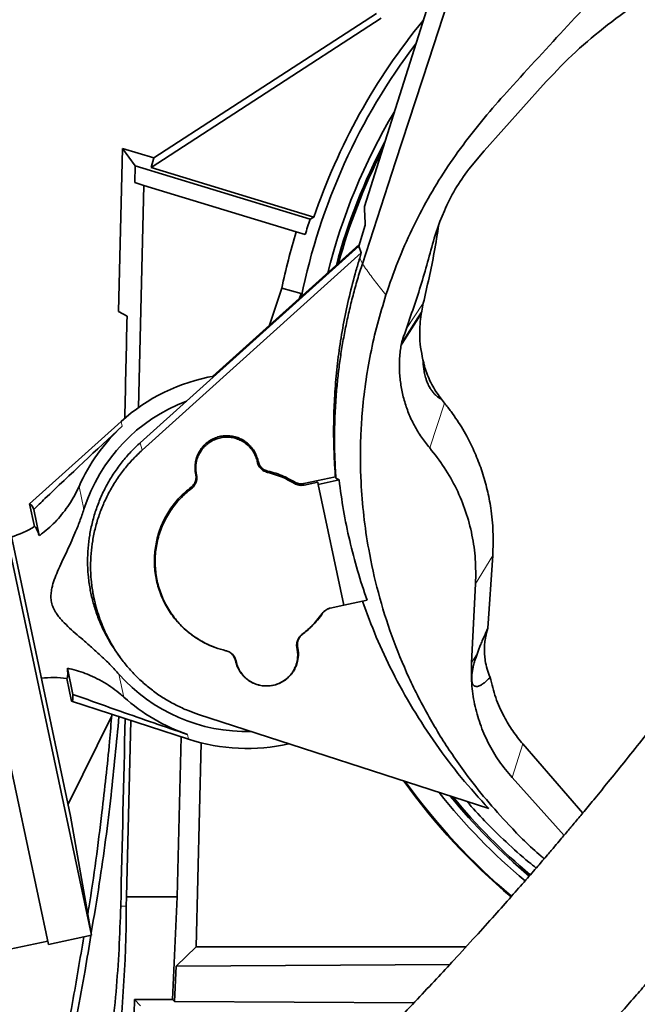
# Model space of a CAD drawing. Header units: millimetres. Extents: x 0 to 14900, y 0 to 10500.
# Tile 9 of 58: x 3478 to 3672, y 5144 to 5454. Entities that reach past the tile are written whole.
import ezdxf

# ---------------------------------------------------------------- set-up
doc = ezdxf.new("R2010")
doc.units = ezdxf.units.MM
doc.header["$LTSCALE"] = 25
doc.styles.add('SLDTEXTSTYLE0', font='TXT', dxfattribs={"width": 0.605})
doc.dimstyles.new('SLDDIMSTYLE0', dxfattribs={"dimtxt": 87.5, "dimasz": 87.5, "dimexe": 0, "dimexo": 0.0625, "dimgap": 21.875, "dimtad": 1, "dimdec": 0, "dimrnd": 1e-09, "dimzin": 12, "dimdsep": 46, "dimtxsty": 'SLDTEXTSTYLE0', "dimsah": 1, "dimcen": 0.09, "dimadec": 0, "dimazin": 3, "dimtfac": 1, "dimtofl": 0, "dimtmove": 0, "dimatfit": 3, "dimfxl": 1, "dimfrac": 2, "dimtolj": 1, "dimtzin": 12, "dimarcsym": 0})

# ---------------------------------------------------------------- blocks, each defined once
blk = doc.blocks.new('_D_2')
at = {"color": 7, "linetype": 'Continuous', "lineweight": 0}
for p, q in [((4505.6, 5277.83), (4505.6, 3425.01)), ((3438.18, 4377.82), (3438.18, 3425.01)), ((4505.6, 3462.51), (3438.18, 3462.51))]:
    blk.add_line(p, q, dxfattribs=at)
at = {"color": 7, "linetype": 'Continuous', "lineweight": 18}
for points in [[(3438.18, 3462.51), (3525.68, 3450.01), (3525.68, 3475.01)], [(4505.6, 3462.51), (4418.1, 3475.01), (4418.1, 3450.01)]]:
    blk.add_solid(points, dxfattribs=at)
at = {"color": 7, "linetype": 'Continuous', "lineweight": 18, "insert": (3838.21, 3575.3), "char_height": 87.5, "attachment_point": 1, "style": 'SLDTEXTSTYLE0'}
blk.add_mtext('1067', dxfattribs=at)
blk = doc.blocks.new('_D_3')
at = {"color": 7, "linetype": 'Continuous', "lineweight": 0}
for p, q in [((6638.31, 5389.4), (6638.31, 3170.36)), ((3438.18, 4377.82), (3438.18, 3170.36)), ((6638.31, 3207.86), (3438.18, 3207.86))]:
    blk.add_line(p, q, dxfattribs=at)
at = {"color": 7, "linetype": 'Continuous', "lineweight": 18}
for points in [[(3438.18, 3207.86), (3525.68, 3195.36), (3525.68, 3220.36)], [(6638.31, 3207.86), (6550.81, 3220.36), (6550.81, 3195.36)]]:
    blk.add_solid(points, dxfattribs=at)
at = {"color": 7, "linetype": 'Continuous', "lineweight": 18, "insert": (4904.57, 3320.65), "char_height": 87.5, "attachment_point": 1, "style": 'SLDTEXTSTYLE0'}
blk.add_mtext('3200', dxfattribs=at)

msp = doc.modelspace()

# ---------------------------------------------------------------- linework, layer by layer
at = {"color": 7, "linetype": 'Continuous', "lineweight": 35}
for p, q in [((3586.4085199, 5394.9119988), (3646.3458127, 5584.5676517)), ((3543.1787755, 5425.0376279), (3590.2653203, 5455.6046108)), ((3591.7127379, 5454.0462061), (3519.4033201, 5407.1053922)), ((3624.0668365, 5412.416327), (3642.5678334, 5433.0831158)), ((3520.2307646, 5410.14056), (3543.1787755, 5425.0376279)), ((3509.1832045, 5361.9072206), (3510.4529087, 5413.1299506)), ((3510.4529087, 5413.1299506), (3514.3807138, 5407.6819154)), ((3510.4529087, 5413.1299506), (3520.2307646, 5410.14056)), ((3619.1968113, 5406.5812846), (3624.0668365, 5412.416327)), ((3520.2307646, 5410.14056), (3519.4033201, 5407.1053922)), ((3514.3807138, 5407.6819154), (3514.2499749, 5402.4076126)), ((3569.3631183, 5390.8721074), (3514.3807138, 5407.6819154)), ((3519.4033201, 5407.1053922), (3570.5331465, 5391.4734356)), ((3517.1636311, 5401.5168185), (3514.2499749, 5402.4076126)), ((3517.1636311, 5401.5168185), (3515.4323777, 5331.6741521)), ((3565.0086206, 5386.8891372), (3517.1636311, 5401.5168185)), ((3610.1423185, 5390.2050083), (3611.5471114, 5393.5359579)), ((3570.5331465, 5391.4734356), (3569.3631183, 5390.8721074)), ((3610.1423185, 5390.2050083), (3608.344358, 5384.8827105)), ((3567.8152179, 5386.0310743), (3565.0086206, 5386.8891372)), ((3586.656274, 5389.0068712), (3584.6245253, 5382.4227941)), ((3584.6245253, 5382.4227941), (3515.9855472, 5320.6199806)), ((3584.7716514, 5382.8995705), (3538.7839797, 5341.4920849)), ((3584.6245253, 5382.4227941), (3585.4517715, 5380.268623)), ((3585.4517715, 5380.268623), (3516.6179025, 5318.290329)), ((3584.9442639, 5378.6239956), (3585.4517715, 5380.268623)), ((3457.0478171, 5371.168584), (3500.7118106, 5165.7581275)), ((3556.5782651, 5357.5141315), (3560.4533258, 5369.1494644)), ((3560.4533258, 5369.1494644), (3566.5358356, 5367.5099439)), ((3443.4544707, 5368.2790535), (3487.1184643, 5162.8685969)), ((3566.0458879, 5366.0388173), (3566.5358356, 5367.5099439)), ((3566.5358356, 5367.5099439), (3566.2790308, 5366.2487401)), ((3604.9235395, 5364.4753858), (3604.4402467, 5361.9447603)), ((3509.1832045, 5361.9072206), (3511.854758, 5360.3647984)), ((3604.2965752, 5361.0216529), (3604.4402467, 5361.9447603)), ((3597.9599539, 5351.3853352), (3597.894852, 5350.9601455)), ((3597.9622448, 5351.3809223), (3597.894852, 5350.9601455)), ((3466.2469086, 5334.2749855), (3494.108695, 5203.2035513)), ((3611.5890386, 5333.0673117), (3610.6554546, 5334.2667011)), ((3509.9428197, 5327.2897702), (3481.2207129, 5301.4038755)), ((3552.7957338, 5314.499579), (3552.7714301, 5314.613919)), ((3553.0105065, 5314.7719443), (3552.9862028, 5314.8862842)), ((3533.4232508, 5310.7280504), (3533.4475545, 5310.6137104)), ((3533.6380234, 5310.5477305), (3533.6623271, 5310.4333905)), ((3577.3228197, 5309.8357859), (3567.438401, 5307.7347879)), ((3577.4699909, 5309.4160894), (3577.3228197, 5309.8357859)), ((3571.7856965, 5308.2071039), (3567.4838837, 5307.2927253)), ((3571.9326847, 5307.5155789), (3571.7856965, 5308.2071039)), ((3578.4483816, 5308.9005331), (3571.9326847, 5307.5155789)), ((3571.9326847, 5307.5155789), (3580.0108015, 5269.5110273)), ((3578.4483816, 5308.9005331), (3577.4699909, 5309.4160894)), ((3481.2207129, 5301.4038755), (3482.746506, 5294.2260191)), ((3482.4950269, 5299.6129366), (3484.2423234, 5291.3930523)), ((3626.7364656, 5285.1375926), (3625.2113509, 5262.2433507)), ((3621.3584791, 5276.270246), (3620.0534431, 5251.3686756)), ((3575.7093859, 5268.5982612), (3580.0104907, 5269.5124892)), ((3580.0108015, 5269.5110273), (3587.259754, 5271.0518397)), ((3508.8877108, 5254.2174686), (3509.6548675, 5253.1535129)), ((3565.2461315, 5255.9250629), (3565.2218278, 5256.0394029)), ((3565.4609042, 5256.1974282), (3565.4366005, 5256.3117682)), ((3621.9366924, 5254.4738199), (3621.936685, 5254.4738076)), ((3545.8736485, 5252.1535344), (3545.8979522, 5252.0391944)), ((3546.0884212, 5251.9732145), (3546.1127249, 5251.8588745)), ((3494.8528182, 5241.4776321), (3493.1055217, 5249.6975163)), ((3494.4171682, 5239.3232069), (3492.891375, 5246.5010634)), ((3553.4488219, 5244.3702833), (3553.498373, 5244.3587534)), ((3557.8888946, 5244.3652864), (3557.9390911, 5244.3769647)), ((3494.4171682, 5239.3232069), (3531.185156, 5227.3585076)), ((3534.2828477, 5235.1930268), (3625.4776961, 5205.5620244)), ((3507.0043442, 5234.7122842), (3493.3067938, 5206.9759705)), ((3512.9933511, 5233.2783169), (3511.6189306, 5177.8310941)), ((3527.6309705, 5177.8310941), (3528.8772673, 5228.1095194)), ((3533.5324797, 5162.1235891), (3535.121471, 5226.2270841)), ((3636.2005969, 5225.8871384), (3655.0158259, 5204.1414382)), ((3632.8276786, 5215.2953474), (3649.1702717, 5197.145059)), ((3500.7118106, 5165.7581275), (3494.108695, 5203.2035513)), ((3511.6189306, 5177.8310941), (3511.6082576, 5174.8723462)), ((3511.6189306, 5177.8310941), (3527.6309705, 5177.8310941)), ((3526.1453031, 5145.5118638), (3527.6309705, 5177.8310941)), ((3487.1184643, 5162.8685969), (3500.7118106, 5165.7581275)), ((3474.9881792, 5161.3124118), (3486.9105405, 5163.846742)), ((3527.2651058, 5156.0096451), (3533.5324797, 5162.1235891)), ((3533.5324797, 5162.1235891), (3618.3956597, 5162.1235891)), ((3526.7509437, 5144.8910247), (3527.2651058, 5156.0096451)), ((3613.2617518, 5156.5315918), (3527.2651058, 5156.0096451)), ((3512.0462236, 5045.0171415), (3514.1741106, 5145.5118638)), ((3516.0900246, 5143.5959499), (3514.1741106, 5145.5118638)), ((3526.1453031, 5145.5118638), (3514.1741106, 5145.5118638)), ((3526.1453031, 5145.5118638), (3526.7509437, 5144.8910247)), ((3526.7509437, 5144.8910247), (3601.9302336, 5144.4536552))]:
    msp.add_line(p, q, dxfattribs=at)
at = {"color": 8, "linetype": 'Continuous', "lineweight": 18}
for p, q in [((3585.7741027, 5376.8784031), (3584.9442639, 5378.6239956)), ((3604.9235395, 5364.4753858), (3599.4879895, 5356.2133044)), ((3606.9364042, 5318.9504283), (3611.5890386, 5333.0673117)), ((3509.9428197, 5327.2897702), (3510.2657275, 5325.7707007)), ((3516.6179025, 5318.290329), (3515.9855472, 5320.6199806)), ((3552.7714301, 5314.613919), (3552.9862028, 5314.8862842)), ((3552.7957338, 5314.499579), (3553.0105065, 5314.7719443)), ((3533.6380234, 5310.5477305), (3533.4232508, 5310.7280504)), ((3533.4475545, 5310.6137104), (3533.6623271, 5310.4333905)), ((3556.0163067, 5311.7077302), (3555.9667127, 5311.266583)), ((3496.7483476, 5306.8747199), (3498.2778842, 5299.6792533)), ((3532.0800846, 5306.1893796), (3531.9479475, 5306.5918425)), ((3564.4122967, 5307.8161846), (3564.5261873, 5308.2310584)), ((3567.438401, 5307.7347879), (3567.4838837, 5307.2927253)), ((3621.3584791, 5276.270246), (3626.7364656, 5285.1375926)), ((3573.2962805, 5266.9710141), (3573.115876, 5266.8704097)), ((3566.8040704, 5260.2834138), (3566.9362075, 5260.3336361)), ((3542.8678483, 5255.2177484), (3542.9174423, 5255.2062105)), ((3565.4366005, 5256.3117682), (3565.2218278, 5256.0394029)), ((3565.2461315, 5255.9250629), (3565.4609042, 5256.1974282)), ((3621.936685, 5254.4738076), (3620.0534431, 5251.3686756)), ((3546.0884212, 5251.9732145), (3545.8736485, 5252.1535344)), ((3546.1127249, 5251.8588745), (3545.8979522, 5252.0391944)), ((3509.2979921, 5247.8368722), (3510.8275287, 5240.6414056)), ((3530.8622482, 5228.877577), (3531.185156, 5227.3585076)), ((3632.8276786, 5215.2953474), (3636.2005969, 5225.8871384)), ((3509.8527054, 5174.9158627), (3511.6082576, 5174.8723462))]:
    msp.add_line(p, q, dxfattribs=at)
at = {"color": 7, "linetype": 'Continuous', "lineweight": 35, "flags": 128}
msp.add_lwpolyline([(3585.7741027, 5376.8784031), (3596.2089532, 5408.9075799), (3606.6438034, 5440.9367596), (3624.4840014, 5495.6962071)], dxfattribs=at)
at = {"color": 8, "linetype": 'Continuous', "lineweight": 18, "flags": 128}
for points in [[(3597.894852, 5350.9601455), (3599.9117366, 5354.1305024), (3604.2965752, 5361.0216529)], [(3604.4402467, 5361.9447603), (3603.0984172, 5359.8230213), (3598.1103128, 5351.9380611)]]:
    msp.add_lwpolyline(points, dxfattribs=at)
at = {"color": 7, "linetype": 'Continuous', "lineweight": 35}
for centre, radius, start, end in [((3758.1787755, 5327.8310941), 198.1444668, 140.681783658, 161.264995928), ((3758.1787755, 5327.8310941), 195.4192622, 142.777901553, 168.565628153), ((3758.1787755, 5327.8310941), 189.0207259, 149.226535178, 165.863927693), ((3758.1787755, 5327.8310941), 187, 152.184942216, 164.929910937), ((3758.1787755, 5327.8310941), 186.5, 153.069862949, 164.691977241), ((3758.1787755, 5327.8310941), 199.0616029, 161.537073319, 163), ((3758.1787755, 5327.8310941), 201.9964385, 163, 168.196842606), ((3549.4420775, 5283.4627393), 59, 99.936214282, 132.026862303), ((3549.4420775, 5283.4627393), 53.6726187, 110.681469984, 162.413964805), ((3549.4420775, 5283.4627393), 57.6606452, 132.799087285, 156.044280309), ((3464.7493569, 5324.2443905), 35, 287.822842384, 300.94758554), ((3549.4420775, 5283.4627393), 53.6726187, 221.587451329, 271.507523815), ((3488.6605914, 5211.7577119), 35, 83.057701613, 96.178573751), ((3549.4420775, 5283.4627393), 57.6606452, 227.957135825, 251.202328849), ((3549.4420775, 5283.4627393), 59, 251.974553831, 282.964508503), ((3758.1787755, 5327.8310941), 195.707505, 215.485661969, 230.044572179), ((3758.1787755, 5327.8310941), 195.4192622, 215.599966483, 230.047042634), ((3758.1787755, 5327.8310941), 189.0207259, 218.319187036, 230.090964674), ((3758.1787755, 5327.8310941), 187, 219.259849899, 230.102557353), ((3758.1787755, 5327.8310941), 186.5, 219.499530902, 230.105418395)]:
    msp.add_arc(centre, radius, start, end, dxfattribs=at)
for centre, major_axis, ratio, start_param, end_param in [((3438.1787755, 2497.4283989), (89.8767333, 3635.7887761), 0.0012951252, 5.6048811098, 5.6190527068), ((3487.9068065, 5270.3822189), (-6.6036229, 31.0657154), 0.0699839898, 5.9225779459, 6.3236111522), ((3487.9068065, 5270.3822189), (-6.6036229, 31.0657154), 0.0699839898, 3.1011668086, 3.5022000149), ((3438.1787755, 2497.4283989), (123.8301659, 5009.3089804), 0.0012951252, 5.2763398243, 5.2903204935), ((3089.6787755, 5176.3950482), (0, 422.0268455), 0.9997758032, 4.4545330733, 4.7087809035)]:
    msp.add_ellipse(centre, major_axis=major_axis, ratio=ratio, start_param=start_param, end_param=end_param, dxfattribs=at)
for points, knots in [([(3642.5678334, 5433.0831158), (3645.5362961, 5436.2376605), (3651.4836143, 5442.5577942), (3661.4250243, 5451.0838311), (3672.0230239, 5458.8337888), (3683.2900023, 5465.6690517), (3695.1633837, 5471.5237902), (3707.5626487, 5476.3701262), (3720.3718915, 5480.1622646), (3733.3202369, 5482.8116858), (3746.3172199, 5484.3050927), (3759.2673943, 5484.7092188), (3772.2290738, 5484.0504658), (3783.8244523, 5482.4673246), (3794.0239892, 5480.3533754), (3799.8812446, 5478.6767542), (3802.809877, 5477.8384422)], [0, 0, 0, 0, 0.0755216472, 0.1513076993, 0.2270832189, 0.302590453, 0.3782355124, 0.4541716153, 0.5300964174, 0.6057260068, 0.6784867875, 0.7515243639, 0.8245570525, 0.8973111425, 0.9486554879, 1, 1, 1, 1]), ([(3593.2066964, 5367.1346257), (3594.404032, 5370.602965), (3596.7999114, 5377.5431437), (3601.2644801, 5387.6293398), (3606.2729531, 5397.3353153), (3611.9245888, 5406.5747025), (3618.1419332, 5415.3345108), (3624.842808, 5423.7601396), (3635.6051563, 5435.8402769), (3650.2824688, 5451.6637481), (3662.4264496, 5464.929379), (3668.4984405, 5471.562195)], [0, 0, 0, 0, 0.0852198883, 0.1705257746, 0.2557452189, 0.3382857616, 0.4209717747, 0.5037302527, 0.5863697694, 0.7931848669, 1, 1, 1, 1]), ([(3619.1968113, 5406.5812846), (3617.7163526, 5404.5438519), (3614.731653, 5400.4362568), (3612.6142492, 5395.8482434), (3611.5471114, 5393.5359579)], [0, 0, 0, 0, 0.4960159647, 1, 1, 1, 1]), ([(3789.939831, 5404.5777663), (3788.860089, 5402.6083551), (3785.196615, 5395.926308), (3778.8613012, 5384.9033761), (3771.1140102, 5371.5860422), (3763.5105067, 5358.7689725), (3756.0711261, 5346.4067369), (3748.3829261, 5333.8200146), (3740.4556654, 5321.0638167), (3732.273888, 5308.1867003), (3724.2647485, 5295.9169289), (3716.3610109, 5284.1918594), (3708.5413093, 5273.0400423), (3700.8754294, 5262.5060662), (3693.5023221, 5252.6751743), (3686.4890799, 5243.5386304), (3679.8955278, 5235.0717657), (3673.7691665, 5227.296903), (3668.2105002, 5220.3266606), (3663.315354, 5214.2581494), (3659.1477572, 5209.1471959), (3655.7009599, 5204.9619241), (3653.1729074, 5201.9188765), (3651.4348413, 5199.839499), (3650.3105127, 5198.4992433), (3649.2230011, 5197.206575), (3647.8980118, 5195.6365945), (3646.0941542, 5193.5086659), (3643.7139745, 5190.7172205), (3640.6765132, 5187.181401), (3636.9077568, 5182.8348215), (3632.3937577, 5177.6858287), (3627.1315099, 5171.7587589), (3621.1194718, 5165.0819538), (3615.0116337, 5158.4027856), (3608.9174439, 5151.8383015), (3602.9352307, 5145.4860564), (3596.5295744, 5138.7893059), (3590.208585, 5132.2921525), (3584.0147743, 5126.0280715), (3577.991402, 5120.0330604), (3572.2230156, 5114.3749352), (3568.5552372, 5110.8564383), (3566.910205, 5109.2783603)], [0, 0, 0, 0, 0.0176400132, 0.0598510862, 0.1012400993, 0.1416975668, 0.1810753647, 0.2192277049, 0.2624538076, 0.3036668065, 0.3428004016, 0.379861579, 0.4156128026, 0.4493392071, 0.4810435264, 0.5107035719, 0.5383012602, 0.5638745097, 0.5870473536, 0.6069911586, 0.623889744, 0.6377848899, 0.6487030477, 0.6543353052, 0.6586529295, 0.6621798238, 0.6673598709, 0.6745017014, 0.6837177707, 0.6957153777, 0.7106171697, 0.7284302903, 0.7491741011, 0.7728877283, 0.799644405, 0.8217887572, 0.8458054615, 0.8718114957, 0.899962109, 0.9241600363, 0.9499791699, 0.9775651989, 1, 1, 1, 1]), ([(3586.4084719, 5394.911852), (3586.4656544, 5393.8636023), (3586.5694948, 5391.960037), (3586.6293705, 5389.9224195), (3586.656274, 5389.0068712)], [0, 0, 0, 0, 0.5506770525, 1, 1, 1, 1]), ([(3609.8155061, 5389.2375827), (3609.3534226, 5386.3190744), (3608.0370906, 5378.0051527), (3606.1489013, 5369.8001287), (3604.9235395, 5364.4753858)], [0, 0, 0, 0, 0.3510387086, 1, 1, 1, 1]), ([(3608.344358, 5384.8827105), (3606.9834974, 5379.851421), (3604.2297313, 5369.6703668), (3600.7369086, 5359.7132336), (3598.9701745, 5354.6767324)], [0, 0, 0, 0, 0.49418158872, 1, 1, 1, 1]), ([(3601.5205145, 5073.2020627), (3603.1712123, 5074.7860429), (3606.9165211, 5078.3799744), (3612.8338286, 5084.1808379), (3619.0761803, 5090.3869985), (3625.5106168, 5096.8849304), (3632.0927585, 5103.6386375), (3638.7750057, 5110.6124219), (3645.0235521, 5117.2381035), (3651.0758998, 5123.7520562), (3656.8887472, 5130.1012787), (3662.4158122, 5136.2270832), (3667.3685639, 5141.7878426), (3671.7507441, 5146.763451), (3675.5660541, 5151.137387), (3678.8177453, 5154.8956868), (3681.6172154, 5158.1531896), (3683.9681477, 5160.9045496), (3685.8885498, 5163.1628845), (3687.3043983, 5164.8339075), (3688.4541941, 5166.1943838), (3689.6225624, 5167.5799051), (3691.4211898, 5169.7187665), (3694.0539791, 5172.8639494), (3697.6606896, 5177.2042314), (3702.034885, 5182.5209738), (3707.1682855, 5188.8422898), (3712.9695305, 5196.1047696), (3719.3021965, 5204.1897536), (3726.0195113, 5212.9640704), (3733.0603903, 5222.3778622), (3740.4039477, 5232.3691295), (3748.0780351, 5242.9517825), (3756.1182727, 5254.1546394), (3764.5830282, 5266.0850505), (3773.4537401, 5278.8662996), (3782.6491099, 5292.539473), (3792.0718022, 5307.139557), (3801.5594844, 5322.5941412), (3811.0133266, 5338.8981465), (3820.313437, 5356.0335637), (3828.153129, 5371.3658197), (3832.698019, 5380.9998305), (3834.419401, 5384.6487225)], [0, 0, 0, 0, 0.0213710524, 0.0484893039, 0.0739286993, 0.0978217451, 0.1256799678, 0.1514658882, 0.1753110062, 0.1973158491, 0.2203059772, 0.2410711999, 0.2596699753, 0.2761407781, 0.2905051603, 0.3027732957, 0.3129481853, 0.3222591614, 0.329500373, 0.3348184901, 0.3384067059, 0.3426281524, 0.3481771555, 0.3589993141, 0.3728359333, 0.3897078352, 0.4096392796, 0.4327298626, 0.4581391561, 0.4854443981, 0.5147054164, 0.5460010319, 0.5787642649, 0.6135482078, 0.6503464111, 0.6891426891, 0.7307642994, 0.7744073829, 0.8200375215, 0.8676249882, 0.9171527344, 0.9686215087, 1, 1, 1, 1]), ([(3577.3228197, 5309.8357859), (3577.2077825, 5311.4556489), (3576.9991273, 5314.393767), (3576.7753057, 5319.9811001), (3576.7123934, 5326.6059648), (3576.9846798, 5334.5712247), (3577.603867, 5342.5684278), (3578.5819127, 5350.6032613), (3579.9245987, 5358.6604158), (3581.6397309, 5366.7006888), (3583.3569725, 5373.3528932), (3584.547179, 5377.3053499), (3584.9442639, 5378.6239956)], [0, 0, 0, 0, 0.0699756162, 0.1269222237, 0.2409405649, 0.3553849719, 0.4702585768, 0.5864847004, 0.7040725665, 0.8221290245, 0.9406574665, 1, 1, 1, 1]), ([(3577.4699909, 5309.4160894), (3577.3366381, 5311.6717809), (3577.0697455, 5316.1863244), (3576.9972964, 5322.9838658), (3577.1668506, 5329.794187), (3577.5669724, 5336.0306659), (3578.1195356, 5341.6816918), (3578.7631509, 5346.7494634), (3579.5535051, 5351.8048099), (3580.4933635, 5356.8567103), (3581.5824332, 5361.8971145), (3582.8256429, 5366.9243323), (3584.2066156, 5371.9251573), (3585.2514637, 5375.2268681), (3585.7741027, 5376.8784031)], [0, 0, 0, 0, 0.0991795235, 0.1984980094, 0.2982373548, 0.3981180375, 0.4727170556, 0.5473754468, 0.6222127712, 0.697109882, 0.7726776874, 0.8483070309, 0.9241222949, 1, 1, 1, 1]), ([(3642.942369, 5189.8239437), (3642.6112615, 5190.0947036), (3638.6359366, 5193.3454866), (3632.5518443, 5199.5616448), (3624.652481, 5208.2933833), (3618.8012863, 5215.7416642), (3612.7052927, 5224.3582135), (3606.5624348, 5234.2921172), (3600.19489, 5246.7774234), (3594.8501184, 5259.8536103), (3590.6245752, 5273.355438), (3587.8140806, 5286.0039966), (3586.1199918, 5297.6244243), (3585.1617789, 5309.4535604), (3585.1062467, 5320.1850017), (3585.7255323, 5330.5227008), (3586.6883461, 5339.2152615), (3588.2932894, 5348.61908), (3590.4062607, 5357.9544963), (3592.2732194, 5364.0745876), (3593.2066964, 5367.1346257)], [0, 0, 0, 0, 0.0064281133, 0.0771768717, 0.1308503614, 0.184523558, 0.2206893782, 0.2912864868, 0.3623583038, 0.4349116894, 0.5079695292, 0.5801179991, 0.6349623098, 0.6898067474, 0.7642143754, 0.8015879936, 0.8509632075, 0.9003386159, 0.9501694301, 1, 1, 1, 1]), ([(3604.8210612, 5346.7066487), (3604.5468409, 5348.0088006), (3603.9948455, 5350.6299853), (3603.7613028, 5354.3704729), (3603.8493333, 5357.8511806), (3604.147096, 5359.9620031), (3604.2965752, 5361.0216529)], [0, 0, 0, 0, 0.2765899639, 0.5567655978, 0.7774927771, 1, 1, 1, 1]), ([(3598.9701745, 5354.6767324), (3598.8231132, 5354.2582151), (3598.5580461, 5353.5038694), (3598.2268437, 5352.4029782), (3598.049963, 5351.7197481), (3597.9622448, 5351.3809223)], [0, 0, 0, 0, 0.3858245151, 0.6954196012, 1, 1, 1, 1]), ([(3597.894852, 5350.9601455), (3597.7201828, 5349.5412888), (3597.3711315, 5346.7059068), (3597.4270148, 5342.4097241), (3597.9104052, 5338.1464271), (3598.8550276, 5333.9584893), (3600.2393702, 5329.8942962), (3602.0570954, 5326.0062769), (3604.2555678, 5322.3141342), (3606.0442364, 5320.0698513), (3606.9364042, 5318.9504283)], [0, 0, 0, 0, 0.1263656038, 0.252523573, 0.378361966, 0.5037816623, 0.6287010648, 0.7530623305, 0.8768302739, 1, 1, 1, 1]), ([(3604.8210612, 5346.7066487), (3604.8542712, 5346.0513308), (3604.9074105, 5345.0027559), (3605.1429543, 5343.2712488), (3605.4131326, 5341.9306364), (3605.7731335, 5340.6748884), (3606.0819886, 5339.7934203), (3606.4371982, 5338.9622472), (3606.779844, 5338.2679522), (3607.223981, 5337.4924293), (3607.795123, 5336.6657595), (3608.4083843, 5335.9434963), (3609.1247788, 5335.2712697), (3609.8868778, 5334.6841733), (3610.3991899, 5334.4058978), (3610.6554546, 5334.2667011)], [0, 0, 0, 0, 0.18540382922, 0.2966648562, 0.40129998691, 0.44378797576, 0.48668679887, 0.5104937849, 0.53438752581, 0.56363847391, 0.61212688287, 0.68482995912, 0.7579019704, 0.87889967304, 1, 1, 1, 1]), ([(3604.8210612, 5346.7066487), (3604.9193037, 5346.2700928), (3605.3822624, 5344.2128637), (3606.6659883, 5340.5974189), (3608.6647664, 5336.9101845), (3610.1744423, 5334.905449), (3610.6554546, 5334.2667011)], [0, 0, 0, 0, 0.0969099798, 0.4566792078, 0.8268873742, 1, 1, 1, 1]), ([(3611.5890386, 5333.0673117), (3612.2798638, 5332.1931759), (3614.3579333, 5329.5636905), (3616.8173924, 5325.809129), (3619.3825492, 5321.2257696), (3621.4911575, 5316.7782138), (3623.5118897, 5311.4082668), (3625.0931093, 5305.8212118), (3626.069548, 5300.7725604), (3626.610022, 5296.3691226), (3626.8617124, 5292.6463052), (3626.9278601, 5288.8961538), (3626.8003259, 5286.3916655), (3626.7364656, 5285.1375926)], [0, 0, 0, 0, 0.0649553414, 0.1953919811, 0.2610783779, 0.3711602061, 0.4820085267, 0.5952543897, 0.7093191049, 0.7814632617, 0.8538152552, 0.9268008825, 1, 1, 1, 1]), ([(3482.4950269, 5299.6129366), (3483.6746125, 5300.7512237), (3492.8256104, 5309.5818365), (3502.1464053, 5318.2339048), (3510.2657275, 5325.7707007)], [0, 0, 0, 0, 0.1289023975, 1, 1, 1, 1]), ([(3552.9862028, 5314.8862842), (3552.9223041, 5315.1550107), (3552.7940634, 5315.6943278), (3552.5152399, 5316.4861827), (3552.1712696, 5317.26236), (3551.6269918, 5318.2490815), (3550.9612237, 5319.1619165), (3550.1895926, 5319.9803131), (3549.3511626, 5320.7300193), (3548.4208794, 5321.3709517), (3547.4220421, 5321.8876668), (3546.3828479, 5322.3177519), (3545.2927829, 5322.614696), (3544.1791617, 5322.7716746), (3543.3350995, 5322.818207), (3542.4941823, 5322.7934144), (3541.6601486, 5322.6991494), (3540.82702, 5322.5329417), (3539.744692, 5322.2188006), (3538.7078624, 5321.769543), (3537.7400766, 5321.1964274), (3536.8245952, 5320.5430939), (3535.9950379, 5319.7762077), (3535.2717395, 5318.9152513), (3534.7849219, 5318.2242408), (3534.2170794, 5317.2534404), (3533.7732121, 5316.2139887), (3533.4664887, 5315.1316758), (3533.3059687, 5314.3057546), (3533.2150347, 5313.4714616), (3533.1940114, 5312.6222962), (3533.2404862, 5311.8773325), (3533.3216197, 5311.2449598), (3533.3893425, 5310.9005126), (3533.4232508, 5310.7280504)], [0, 0, 0, 0, 0.0263769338, 0.0529368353, 0.0800743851, 0.1074116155, 0.16049594, 0.1874404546, 0.2147781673, 0.2678523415, 0.2947917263, 0.322123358, 0.375204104, 0.402146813, 0.4294819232, 0.455868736, 0.4824389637, 0.5095875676, 0.536936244, 0.5900186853, 0.6169623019, 0.6442987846, 0.6973724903, 0.7243116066, 0.7516427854, 0.7780240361, 0.8316826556, 0.8590245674, 0.8854084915, 0.9119759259, 0.9391214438, 0.9664669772, 0.9832102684, 1, 1, 1, 1]), ([(3552.7714301, 5314.613919), (3552.708946, 5314.8766966), (3552.5835444, 5315.4040747), (3552.3108951, 5316.1784002), (3551.9745436, 5316.9373955), (3551.442325, 5317.9022771), (3550.7913143, 5318.7949138), (3550.0367953, 5319.5952155), (3549.2169161, 5320.3284019), (3548.3071884, 5320.9552496), (3547.3303876, 5321.46065), (3546.3140732, 5321.8813596), (3545.2479752, 5322.1718747), (3544.1588026, 5322.3255124), (3543.333249, 5322.371108), (3542.5107479, 5322.3469445), (3541.6949552, 5322.2548278), (3540.8800403, 5322.0923436), (3539.8213636, 5321.7851876), (3538.8071751, 5321.3458643), (3537.8605111, 5320.7853815), (3536.9650226, 5320.1464337), (3536.1536031, 5319.3964626), (3535.446063, 5318.5543432), (3534.8135113, 5317.6567231), (3534.2957903, 5316.6804243), (3533.9064327, 5315.6514693), (3533.6803343, 5314.8541105), (3533.5233819, 5314.0464896), (3533.4344259, 5313.2306143), (3533.4138545, 5312.4002166), (3533.4592914, 5311.6716954), (3533.53863, 5311.0532639), (3533.6048617, 5310.7163972), (3533.6380234, 5310.5477305)], [0, 0, 0, 0, 0.0263733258, 0.0529295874, 0.0800633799, 0.1073968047, 0.1604737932, 0.1874144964, 0.2147482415, 0.2678212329, 0.2947599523, 0.322090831, 0.3751750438, 0.4021194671, 0.4294562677, 0.4558463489, 0.4824198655, 0.5095718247, 0.5369238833, 0.5900129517, 0.6169599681, 0.6442999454, 0.6973775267, 0.7243186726, 0.7516519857, 0.8045511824, 0.8316931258, 0.8590348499, 0.8854162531, 0.911981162, 0.9391241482, 0.966467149, 0.9832103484, 1, 1, 1, 1]), ([(3515.9855472, 5320.6199806), (3514.9810586, 5319.6707675), (3512.9651008, 5317.7657447), (3510.23213, 5314.575906), (3507.7289183, 5311.1442959), (3505.5377891, 5307.510532), (3503.6714786, 5303.7306142), (3502.1337802, 5299.8289223), (3500.9178264, 5295.7679926), (3500.0545184, 5291.6312788), (3499.5437655, 5287.4557298), (3499.3833563, 5283.2609926), (3499.5795992, 5279.0171695), (3500.1352538, 5274.8154388), (3501.0392077, 5270.6959806), (3502.2793104, 5266.687599), (3503.8642725, 5262.7461873), (3505.7947534, 5258.9852379), (3507.4281751, 5256.2292222), (3508.4886178, 5254.8190674), (3508.7168787, 5254.5155309)], [0, 0, 0, 0, 0.0569480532, 0.1142918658, 0.1728836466, 0.2319084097, 0.2890050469, 0.3464991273, 0.4046121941, 0.4635721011, 0.5205153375, 0.5778552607, 0.6364441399, 0.6954626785, 0.7523861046, 0.8101239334, 0.8682728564, 0.9272706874, 0.9843449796, 1, 1, 1, 1]), ([(3606.9364042, 5318.9504283), (3608.5264429, 5316.9330213), (3611.7148719, 5312.887611), (3615.4622158, 5306.1463798), (3618.3969842, 5299.0259493), (3620.3780195, 5291.5856417), (3621.4815348, 5283.9526036), (3621.3995473, 5278.8341301), (3621.3584791, 5276.270246)], [0, 0, 0, 0, 0.1645577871, 0.3299798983, 0.4964051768, 0.6636533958, 0.8315213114, 1, 1, 1, 1]), ([(3516.6179025, 5318.290329), (3515.6325234, 5317.3591764), (3513.6549179, 5315.4904007), (3510.973927, 5312.361268), (3508.5183189, 5308.9949675), (3506.3688385, 5305.4303344), (3504.537993, 5301.7222925), (3503.0295165, 5297.8947525), (3501.8366913, 5293.9109882), (3500.9898525, 5289.8529649), (3500.4889105, 5285.7569339), (3500.3315911, 5281.6422008), (3500.5243606, 5277.4792475), (3501.1607048, 5272.6625355), (3502.4650951, 5267.2895026), (3504.4270009, 5262.1208826), (3506.6074944, 5257.8199929), (3508.7814873, 5254.3041834), (3511.2267532, 5250.998205), (3513.9707032, 5247.8761305), (3516.9619502, 5245.0083653), (3520.1688836, 5242.4137317), (3523.5728117, 5240.0975607), (3527.205456, 5238.0593214), (3530.7927012, 5236.4071689), (3533.2009819, 5235.5693832), (3534.2828477, 5235.1930268)], [0, 0, 0, 0, 0.0395831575, 0.0794413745, 0.1201669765, 0.1611935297, 0.200880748, 0.2408442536, 0.2812380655, 0.3222205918, 0.3617985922, 0.4016523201, 0.442374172, 0.4833946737, 0.5434251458, 0.6034566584, 0.644461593, 0.6841307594, 0.7240758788, 0.7644497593, 0.8054122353, 0.8449823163, 0.8848269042, 0.925539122, 0.9665501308, 1, 1, 1, 1]), ([(3555.9667127, 5311.266583), (3555.5147847, 5311.4196388), (3554.6109446, 5311.7257448), (3553.5496207, 5312.7212064), (3552.9936754, 5313.7121272), (3552.8370513, 5314.3352098), (3552.7957338, 5314.499579)], [0, 0, 0, 0, 0.2977657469, 0.5955209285, 0.8932984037, 1, 1, 1, 1]), ([(3553.0105065, 5314.7719443), (3553.1473285, 5314.3407944), (3553.4209684, 5313.4785078), (3554.3450973, 5312.4544053), (3555.2739965, 5311.9095665), (3555.8614662, 5311.7498318), (3556.0163067, 5311.7077302)], [0, 0, 0, 0, 0.297818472, 0.5956279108, 0.89341896, 1, 1, 1, 1]), ([(3531.9479475, 5306.5918425), (3531.9915505, 5306.6256959), (3532.1227188, 5306.7275348), (3532.3298142, 5306.91435), (3532.5618256, 5307.1596963), (3532.7386571, 5307.3822169), (3532.9311356, 5307.6593141), (3533.0994357, 5307.9509957), (3533.259367, 5308.3098113), (3533.3525119, 5308.5783284), (3533.4423764, 5308.9035152), (3533.5046813, 5309.2344223), (3533.5368274, 5309.6259705), (3533.5354374, 5309.9100882), (3533.5140577, 5310.241243), (3533.4757631, 5310.4557211), (3533.4475545, 5310.6137104)], [0, 0, 0, 0, 0.036562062, 0.1099875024, 0.1844659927, 0.2600239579, 0.2979865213, 0.407924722, 0.4824001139, 0.5579569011, 0.5959185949, 0.705849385, 0.7803215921, 0.8558754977, 0.8938347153, 1, 1, 1, 1]), ([(3533.6623271, 5310.4333905), (3533.6737195, 5310.3762577), (3533.7079906, 5310.2043882), (3533.7441159, 5309.9122697), (3533.7596757, 5309.5562437), (3533.7469885, 5309.2565527), (3533.7090732, 5308.9025136), (3533.6417928, 5308.5535461), (3533.5214491, 5308.1568069), (3533.4102181, 5307.8782473), (3533.2572163, 5307.5567588), (3533.0782794, 5307.2497567), (3532.8333839, 5306.9152276), (3532.635962, 5306.6895641), (3532.3902112, 5306.4403202), (3532.2116105, 5306.2958045), (3532.0800846, 5306.1893796)], [0, 0, 0, 0, 0.03656678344, 0.11000171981, 0.18448986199, 0.26005763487, 0.29802513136, 0.40797753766, 0.48246265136, 0.55802943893, 0.59599619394, 0.70593454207, 0.78041220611, 0.85597202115, 0.89393429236, 1, 1, 1, 1]), ([(3564.4122967, 5307.8161846), (3563.2723515, 5308.4503004), (3561.3701243, 5309.5084498), (3558.5098022, 5310.5999128), (3556.8167602, 5311.0437433), (3555.9667127, 5311.266583)], [0, 0, 0, 0, 0.4268040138, 0.7122080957, 1, 1, 1, 1]), ([(3564.5261873, 5308.2310584), (3563.386476, 5308.8654269), (3561.4745007, 5309.929641), (3558.5932164, 5311.0317806), (3556.8776859, 5311.4817817), (3556.0163067, 5311.7077302)], [0, 0, 0, 0, 0.4235626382, 0.710566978, 1, 1, 1, 1]), ([(3484.2423234, 5291.3930523), (3484.5709905, 5291.632058), (3485.7209584, 5292.4683107), (3487.5936352, 5294.0457679), (3489.7860794, 5296.21737), (3491.814946, 5298.5921252), (3493.6729573, 5301.1731554), (3495.353261, 5303.9282817), (3496.2822443, 5305.8903046), (3496.7483476, 5306.8747199)], [0, 0, 0, 0, 0.0605523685, 0.2118656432, 0.3642770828, 0.5199599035, 0.6767000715, 0.8377891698, 1, 1, 1, 1]), ([(3531.9479475, 5306.5918425), (3531.3207219, 5306.0932303), (3530.0619133, 5305.0925417), (3528.3253694, 5303.3852414), (3526.7092665, 5301.5269176), (3524.788452, 5298.8834275), (3523.2110032, 5296.012887), (3522.0114711, 5292.981307), (3521.0747944, 5289.8571791), (3520.5349885, 5286.6250447), (3520.4074586, 5283.3649274), (3520.5202108, 5280.9153069), (3520.836661, 5278.4956137), (3521.35251, 5276.1162459), (3522.0761391, 5273.7609517), (3522.9954616, 5271.4810612), (3524.0982292, 5269.2975203), (3525.3737931, 5267.2243444), (3526.8364752, 5265.2419953), (3528.9888225, 5262.7908005), (3531.4453355, 5260.6232488), (3534.139959, 5258.7863984), (3536.5881284, 5257.4133272), (3539.4865205, 5256.130991), (3541.7366647, 5255.523263), (3542.8678483, 5255.2177484)], [0, 0, 0, 0, 0.0365885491, 0.073431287, 0.1110747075, 0.1489958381, 0.2225736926, 0.2599187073, 0.297808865, 0.3714426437, 0.4088186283, 0.4467398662, 0.4833380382, 0.5201910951, 0.557847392, 0.5957797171, 0.6323708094, 0.669486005, 0.7068660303, 0.7447904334, 0.8183837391, 0.8557369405, 0.8936349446, 0.9465285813, 1, 1, 1, 1]), ([(3567.4838837, 5307.2927253), (3567.1850102, 5307.2494397), (3566.4191286, 5307.1385177), (3565.3403354, 5307.3282258), (3564.6675564, 5307.6819702), (3564.4122967, 5307.8161846)], [0, 0, 0, 0, 0.2842631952, 0.7284417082, 1, 1, 1, 1]), ([(3564.5261873, 5308.2310584), (3564.7946139, 5308.0919493), (3565.4603103, 5307.7469595), (3566.4870602, 5307.5912315), (3567.1836835, 5307.6963512), (3567.438401, 5307.7347879)], [0, 0, 0, 0, 0.3000234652, 0.7440564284, 1, 1, 1, 1]), ([(3578.4483816, 5308.9005331), (3578.8835973, 5305.708621), (3579.7552999, 5299.3154738), (3581.7347266, 5289.8039938), (3584.1631844, 5280.3476724), (3586.226543, 5274.1535161), (3587.259754, 5271.0518397)], [0, 0, 0, 0, 0.2481651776, 0.4970552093, 0.7481542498, 1, 1, 1, 1]), ([(3532.0800846, 5306.1893796), (3531.4576435, 5305.6945721), (3530.2084376, 5304.7015199), (3528.4851333, 5303.0072576), (3526.8813456, 5301.1631302), (3524.9751183, 5298.5397846), (3523.4096243, 5295.6910804), (3522.2191705, 5292.6825189), (3521.2895984, 5289.58215), (3520.7538922, 5286.3746149), (3520.6273309, 5283.1393328), (3520.7392252, 5280.7083847), (3521.0532654, 5278.3071487), (3521.5651798, 5275.9459436), (3522.2832871, 5273.6086285), (3523.1955942, 5271.3461372), (3524.2899459, 5269.1792556), (3525.5557747, 5267.1218915), (3527.0072899, 5265.1546594), (3529.1432258, 5262.7221213), (3531.5810193, 5260.5710439), (3534.2551234, 5258.7481276), (3536.6847795, 5257.3853847), (3539.5613899, 5256.1126358), (3541.7947136, 5255.5094446), (3542.9174423, 5255.2062105)], [0, 0, 0, 0, 0.0365875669, 0.0734292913, 0.1110716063, 0.1489916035, 0.2225703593, 0.2599158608, 0.297806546, 0.371439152, 0.4088145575, 0.4467352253, 0.4833322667, 0.5201841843, 0.5578393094, 0.5957704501, 0.6323606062, 0.6694748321, 0.7068538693, 0.7447772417, 0.818370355, 0.8557234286, 0.893621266, 0.9465216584, 1, 1, 1, 1]), ([(3498.2778842, 5299.6792533), (3497.854386, 5298.4144117), (3497.0063976, 5295.8817657), (3495.5871214, 5292.383011), (3494.1603901, 5289.1388916), (3492.7641999, 5286.1364844), (3491.3491895, 5283.142579), (3490.0489515, 5280.2902568), (3489.1159782, 5277.972186), (3488.5366319, 5276.2028542), (3488.1548472, 5274.7266916), (3487.9459611, 5273.3794773), (3487.9051984, 5272.1846187), (3487.9581536, 5271.2924258), (3488.1023264, 5270.394993), (3488.3443728, 5269.5015129), (3488.6955063, 5268.6004057), (3489.1407423, 5267.7242173), (3489.757956, 5266.7305348), (3490.5701258, 5265.6501853), (3491.9249017, 5264.1092717), (3493.7850181, 5262.3019741), (3496.1254581, 5260.2270979), (3498.6555778, 5258.0488986), (3501.3240061, 5255.7289448), (3504.0836569, 5253.2107697), (3506.7682035, 5250.6019686), (3508.4542129, 5248.7591354), (3509.2979921, 5247.8368722)], [0, 0, 0, 0, 0.0639413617, 0.1280325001, 0.1809367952, 0.2338646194, 0.2867859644, 0.3397144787, 0.3841556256, 0.4065037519, 0.4289349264, 0.4572148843, 0.4716427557, 0.4861906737, 0.4999969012, 0.5151537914, 0.5304848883, 0.5462855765, 0.5622091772, 0.5865175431, 0.6109914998, 0.6605268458, 0.7107329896, 0.7609610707, 0.82060098, 0.8802629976, 0.9400764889, 1, 1, 1, 1]), ([(3484.2423234, 5291.3930523), (3484.1227418, 5291.7281494), (3483.8825235, 5292.4012998), (3483.5625445, 5293.1749494), (3483.274708, 5293.765001), (3483.0477816, 5294.1035311), (3482.871211, 5294.2568926), (3482.7881515, 5294.2363294), (3482.746506, 5294.2260191)], [0, 0, 0, 0, 0.1755221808, 0.3525929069, 0.5346091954, 0.7183487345, 0.8587818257, 1, 1, 1, 1]), ([(3625.4776961, 5205.5620244), (3622.5574952, 5208.7941473), (3616.7170966, 5215.2583894), (3608.7944472, 5225.7777798), (3601.5408216, 5236.8699969), (3595.3131089, 5248.1674232), (3590.0062856, 5259.4591401), (3587.212789, 5266.9788008), (3585.8130036, 5270.7468064)], [0, 0, 0, 0, 0.1699746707, 0.3399491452, 0.5134580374, 0.6869652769, 0.8431423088, 1, 1, 1, 1]), ([(3566.8040704, 5260.2834138), (3567.8126566, 5261.1106583), (3569.4956439, 5262.4910481), (3571.5615878, 5264.7502432), (3572.5963431, 5266.1617276), (3573.115876, 5266.8704097)], [0, 0, 0, 0, 0.4268188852, 0.712215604, 1, 1, 1, 1]), ([(3566.9362075, 5260.3336361), (3567.9449428, 5261.1605699), (3569.6371928, 5262.5478304), (3571.7208423, 5264.8226745), (3572.7696614, 5266.2528923), (3573.2962805, 5266.9710141)], [0, 0, 0, 0, 0.4235627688, 0.7105670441, 1, 1, 1, 1]), ([(3573.115876, 5266.8704097), (3573.2053321, 5266.9915133), (3573.3852887, 5267.2351343), (3573.7598866, 5267.6199191), (3574.2515368, 5268.0102379), (3574.7958221, 5268.3049172), (3575.2889676, 5268.4955894), (3575.5687594, 5268.5639183), (3575.7093859, 5268.5982612)], [0, 0, 0, 0, 0.1414795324, 0.2846106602, 0.5037991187, 0.7293412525, 0.8639638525, 1, 1, 1, 1]), ([(3575.3632229, 5268.5020915), (3575.3486159, 5268.4981796), (3575.1867789, 5268.4548372), (3574.8289568, 5268.298476), (3574.302979, 5268.0057949), (3573.8574276, 5267.635511), (3573.5248773, 5267.2824739), (3573.3727145, 5267.0751543), (3573.2962805, 5266.9710141)], [0, 0, 0, 0, 0.0173291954, 0.1919966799, 0.445086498, 0.7055093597, 0.8520722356, 1, 1, 1, 1]), ([(3565.2218278, 5256.0394029), (3565.2104355, 5256.0965356), (3565.1761646, 5256.2684046), (3565.1400393, 5256.5605222), (3565.1244793, 5256.916547), (3565.1371662, 5257.2162371), (3565.1750811, 5257.5702751), (3565.2423609, 5257.9192415), (3565.3627035, 5258.3159797), (3565.4739337, 5258.5945387), (3565.6269348, 5258.9160268), (3565.8058707, 5259.2230292), (3566.0507655, 5259.5575589), (3566.2481872, 5259.7832227), (3566.4939394, 5260.0324693), (3566.6725423, 5260.176987), (3566.8040704, 5260.2834138)], [0, 0, 0, 0, 0.0365666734, 0.1100013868, 0.1844892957, 0.2600568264, 0.2980242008, 0.4079762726, 0.4824611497, 0.5580276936, 0.5959943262, 0.7059326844, 0.7804103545, 0.8559701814, 0.8939324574, 1, 1, 1, 1]), ([(3566.9362075, 5260.3336361), (3566.8926042, 5260.2997826), (3566.7614352, 5260.197943), (3566.5543387, 5260.0111267), (3566.3223262, 5259.7657787), (3566.1454939, 5259.5432565), (3565.9530149, 5259.2661573), (3565.7847145, 5258.9744736), (3565.6247832, 5258.6156555), (3565.5316387, 5258.3471365), (3565.4417751, 5258.0219484), (3565.3794715, 5257.6910407), (3565.3473269, 5257.2994923), (3565.3487181, 5257.0153746), (3565.3700988, 5256.6842252), (3565.4083926, 5256.4697523), (3565.4366005, 5256.3117682)], [0, 0, 0, 0, 0.0365622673, 0.1099881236, 0.1844670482, 0.2600254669, 0.2979882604, 0.4079270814, 0.4824029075, 0.5579601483, 0.595922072, 0.7058528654, 0.7803250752, 0.8558789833, 0.8938382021, 1, 1, 1, 1]), ([(3625.2113509, 5262.2433508), (3624.8165833, 5261.3921583), (3624.2244149, 5260.115333), (3623.4266604, 5258.2782892), (3622.8793523, 5256.9587237), (3622.3836018, 5255.7061699), (3622.0856683, 5254.8846261), (3621.9366931, 5254.4738308)], [0, 0, 0, 0, 0.3671715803, 0.550773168, 0.7343832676, 0.8671840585, 1, 1, 1, 1]), ([(3625.2113509, 5262.2433507), (3624.9511807, 5261.3281805), (3624.5246249, 5259.8277347), (3624.2284042, 5257.6742044), (3624.1173537, 5255.8316865), (3624.1644096, 5253.9628209), (3624.4069793, 5251.8112663), (3624.9192948, 5249.3928534), (3625.5783845, 5247.6807589), (3625.9105054, 5246.8180199)], [0, 0, 0, 0, 0.1807355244, 0.2963206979, 0.4127117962, 0.5316351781, 0.6514337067, 0.8243544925, 1, 1, 1, 1]), ([(3545.8736485, 5252.1535344), (3545.7368257, 5252.5846861), (3545.4631842, 5253.4469764), (3544.5390499, 5254.4710802), (3543.6101509, 5255.0159149), (3543.0226849, 5255.175648), (3542.8678483, 5255.2177484)], [0, 0, 0, 0, 0.2978197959, 0.5956305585, 0.8934216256, 1, 1, 1, 1]), ([(3542.9174423, 5255.2062105), (3543.3693692, 5255.0531552), (3544.2732069, 5254.7470501), (3545.3345304, 5253.7515914), (3545.8904779, 5252.7606704), (3546.0471031, 5252.1375856), (3546.0884212, 5251.9732145)], [0, 0, 0, 0, 0.2977649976, 0.595519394, 0.8932971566, 1, 1, 1, 1]), ([(3546.1127249, 5251.8588745), (3546.2498204, 5251.333824), (3546.4572573, 5250.5393796), (3546.9108682, 5249.5357452), (3547.3099776, 5248.8090294), (3547.7678681, 5248.1232448), (3548.2784758, 5247.4810696), (3548.8473236, 5246.877557), (3549.4642602, 5246.3260162), (3550.342821, 5245.6646273), (3551.30206, 5245.1162218), (3552.3182954, 5244.6957075), (3553.104125, 5244.4458801), (3553.9040703, 5244.2631522), (3554.725457, 5244.1472744), (3555.8220741, 5244.0866595), (3556.9247166, 5244.1651887), (3558.0040192, 5244.3804183), (3558.8010943, 5244.6117488), (3559.5709998, 5244.9075472), (3560.3097969, 5245.2648559), (3561.0236624, 5245.6873829), (3561.6973258, 5246.1681556), (3562.3257026, 5246.7020277), (3562.9045524, 5247.2834913), (3563.438134, 5247.9184828), (3564.0717599, 5248.817672), (3564.5892246, 5249.7941538), (3564.9782756, 5250.8232864), (3565.2778947, 5251.8798707), (3565.4437586, 5252.9727385), (3565.4692092, 5254.0723248), (3565.4186711, 5254.973574), (3565.3074094, 5255.5871394), (3565.2461315, 5255.9250629)], [0, 0, 0, 0, 0.0528821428, 0.0800150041, 0.1073474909, 0.1338155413, 0.1604689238, 0.1874087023, 0.2147415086, 0.2412076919, 0.2947493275, 0.3220792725, 0.3485511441, 0.3752077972, 0.402151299, 0.4294871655, 0.4824031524, 0.5095541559, 0.536905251, 0.5633793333, 0.5900388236, 0.6169849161, 0.644323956, 0.6707924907, 0.6974459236, 0.7243861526, 0.7517185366, 0.8048087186, 0.8317564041, 0.8590971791, 0.911995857, 0.9391379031, 0.9664799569, 1, 1, 1, 1]), ([(3557.9357636, 5244.3905924), (3557.9746341, 5244.3946314), (3558.2984256, 5244.4282757), (3558.869591, 5244.6424041), (3559.6596364, 5244.9280503), (3560.4141355, 5245.2979344), (3561.1441421, 5245.7287559), (3561.8327844, 5246.2206875), (3562.4752063, 5246.7664822), (3563.0669931, 5247.3610748), (3563.6124587, 5248.0102556), (3564.0992182, 5248.7012367), (3564.6671031, 5249.6720092), (3565.1108053, 5250.7117037), (3565.5709725, 5252.3326182), (3565.7209776, 5253.7514374), (3565.6371639, 5255.2243239), (3565.5235017, 5255.8518365), (3565.4609042, 5256.1974282)], [0, 0, 0, 0, 0.0075521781, 0.0629097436, 0.1164921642, 0.1704498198, 0.2249874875, 0.2803203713, 0.3338943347, 0.3878424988, 0.4423710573, 0.4976932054, 0.5510925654, 0.6597051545, 0.7150490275, 0.8767967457, 0.9321479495, 1, 1, 1, 1]), ([(3621.9366831, 5254.4737969), (3621.7900284, 5254.0498669), (3621.4966857, 5253.2019106), (3621.0604398, 5251.7891197), (3620.7020884, 5250.4614036), (3620.458792, 5249.3539271), (3620.3247059, 5248.6160885), (3620.2445251, 5248.0861756), (3620.1858753, 5247.5732235), (3620.154373, 5247.2028224), (3620.1370715, 5246.8402984), (3620.131882, 5246.5900804), (3620.1347754, 5246.3520633), (3620.1410128, 5246.1802507), (3620.1520726, 5246.0006473), (3620.1751967, 5245.7493719), (3620.2226932, 5245.4363908), (3620.2890255, 5245.1600016), (3620.3901138, 5244.8566531), (3620.5129973, 5244.6096054), (3620.7054502, 5244.3381893), (3620.9626653, 5244.1240183), (3621.2828306, 5243.9954718), (3621.7316231, 5243.9484029), (3622.3773406, 5244.0774462), (3623.2123619, 5244.4872058), (3624.124096, 5245.1348041), (3625.0243307, 5245.9128151), (3625.6151083, 5246.5162793), (3625.9105054, 5246.8180199)], [0, 0, 0, 0, 0.0613122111, 0.1226383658, 0.1840983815, 0.2149108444, 0.230355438, 0.2458326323, 0.2535002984, 0.2612346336, 0.2643974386, 0.2675873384, 0.2689527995, 0.2703295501, 0.2715556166, 0.2734606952, 0.2780944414, 0.2865591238, 0.2951844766, 0.3120320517, 0.3289339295, 0.362879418, 0.4043297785, 0.4458006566, 0.5288100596, 0.646565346, 0.7643463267, 0.8821698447, 1, 1, 1, 1]), ([(3545.8979522, 5252.0391944), (3545.96185, 5251.7704687), (3546.0900887, 5251.2311532), (3546.3689267, 5250.4392865), (3546.7128404, 5249.6631549), (3547.1226676, 5248.9203923), (3547.5905004, 5248.2189832), (3548.1127972, 5247.5623119), (3548.6945304, 5246.9451339), (3549.3253885, 5246.3812002), (3549.9989541, 5245.8741932), (3550.7090341, 5245.4276448), (3551.461957, 5245.0371703), (3552.2444358, 5244.7165991), (3552.9114477, 5244.4951117), (3553.3174221, 5244.4075595), (3553.4524788, 5244.3784332)], [0, 0, 0, 0, 0.0728879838, 0.1462815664, 0.2212713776, 0.2968129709, 0.3699653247, 0.4436299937, 0.5180863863, 0.5936293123, 0.6667680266, 0.7404182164, 0.814860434, 0.8903865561, 0.9635345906, 1, 1, 1, 1]), ([(3620.0534419, 5251.3686756), (3620.0211482, 5249.2035432), (3619.9566314, 5244.878), (3620.9274953, 5238.4361672), (3622.6643272, 5232.155231), (3625.2447192, 5226.1327805), (3628.5668775, 5220.4112383), (3631.4072696, 5217.0008135), (3632.8276777, 5215.2953467)], [0, 0, 0, 0, 0.16726792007, 0.33417106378, 0.49995259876, 0.66613691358, 0.83304354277, 1, 1, 1, 1]), ([(3493.1055217, 5249.6975163), (3493.1325835, 5249.3427524), (3493.1869458, 5248.6300946), (3493.2093227, 5247.793184), (3493.1863828, 5247.1370707), (3493.1167777, 5246.7355071), (3493.0178554, 5246.5235842), (3492.9336134, 5246.5085843), (3492.891375, 5246.5010634)], [0, 0, 0, 0, 0.1755221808, 0.3525929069, 0.5346091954, 0.7183487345, 0.8587818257, 1, 1, 1, 1]), ([(3510.8275287, 5240.6414056), (3510.5220434, 5240.9115895), (3509.4133552, 5241.8921594), (3507.3865049, 5243.4613986), (3504.6603719, 5245.2455915), (3501.7571011, 5246.8118225), (3498.8329782, 5248.0692242), (3495.9426712, 5249.0523941), (3494.0533137, 5249.4820036), (3493.1055217, 5249.6975163)], [0, 0, 0, 0, 0.0607690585, 0.2205472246, 0.3814199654, 0.5458036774, 0.7114385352, 0.8552437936, 1, 1, 1, 1]), ([(3636.2005969, 5225.8871384), (3635.1099655, 5227.2349117), (3632.9142931, 5229.9482656), (3630.0332934, 5234.8235374), (3627.5021581, 5240.4283352), (3626.4445488, 5244.6741042), (3625.9105054, 5246.8180199)], [0, 0, 0, 0, 0.220482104, 0.4438772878, 0.7191839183, 1, 1, 1, 1]), ([(3530.8622482, 5228.877577), (3523.7928936, 5231.2894549), (3511.7568807, 5235.395826), (3499.7906719, 5239.7010728), (3494.8528182, 5241.4776321)], [0, 0, 0, 0, 0.5873502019, 1, 1, 1, 1]), ([(3507.0461974, 5235.2135848), (3506.8161531, 5232.3472408), (3505.9869661, 5222.0156018), (3503.6442687, 5201.716945), (3501.4168587, 5183.7079162), (3499.6019183, 5173.2056283), (3499.5012463, 5172.6230826)], [0, 0, 0, 0, 0.1363529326, 0.4914794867, 0.9717931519, 1, 1, 1, 1]), ([(3500.5848478, 5166.4781174), (3501.4546013, 5171.6415411), (3503.8728962, 5185.9981168), (3506.8310641, 5208.6695052), (3508.5102922, 5226.2264058), (3509.2997313, 5234.4802605)], [0, 0, 0, 0, 0.2293536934, 0.6377035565, 1, 1, 1, 1]), ([(3618.6125347, 5207.7926506), (3620.4536037, 5205.7479334), (3624.4100267, 5201.3538745), (3630.942065, 5195.0183594), (3636.3673422, 5190.079918), (3639.6346787, 5187.4889994), (3640.4062631, 5186.8771517)], [0, 0, 0, 0, 0.2728671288, 0.5863863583, 0.9023247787, 1, 1, 1, 1]), ([(3494.2861777, 5069.7391438), (3495.4195963, 5073.9619455), (3497.6864265, 5082.4075224), (3500.5969439, 5095.2329385), (3503.1465045, 5108.1679706), (3505.3054225, 5121.273063), (3507.073522, 5134.5175464), (3508.4324246, 5147.9133135), (3509.4076578, 5161.3835924), (3509.7043566, 5170.405117), (3509.8527054, 5174.9158627)], [0, 0, 0, 0, 0.12360389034, 0.24720700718, 0.37131820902, 0.495428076, 0.62123741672, 0.74704526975, 0.87352310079, 1, 1, 1, 1]), ([(3498.2305161, 5165.23068), (3497.0896207, 5158.3443191), (3494.3029094, 5141.5239349), (3489.3408444, 5118.0759555), (3483.8566156, 5094.7783732), (3480.2539846, 5081.3695463), (3478.4521227, 5074.6630992)], [0, 0, 0, 0, 0.22579348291, 0.55151525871, 0.77568960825, 1, 1, 1, 1]), ([(3480.2747889, 5074.1463085), (3482.6550415, 5083.0075542), (3487.4155655, 5100.730116), (3493.4542878, 5127.6094755), (3497.8304913, 5149.2668064), (3499.8715123, 5162.0350574), (3500.4580263, 5165.7041807)], [0, 0, 0, 0, 0.29337191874, 0.58674617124, 0.88124612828, 1, 1, 1, 1])]:
    msp.add_open_spline(points, degree=3, knots=knots, dxfattribs=at)
at = {"color": 8, "linetype": 'Continuous', "lineweight": 18}
msp.add_open_spline([(3585.7741027, 5376.8784031), (3586.2228446, 5376.2248449), (3587.0925483, 5374.9581878), (3588.4894632, 5373.047417), (3589.938487, 5371.1466134), (3591.5004595, 5369.1775873), (3592.6275639, 5367.8280496), (3593.2066964, 5367.1346257)], degree=3, knots=[0, 0, 0, 0, 0.2063968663, 0.4000165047, 0.594488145, 0.7916385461, 1, 1, 1, 1], dxfattribs=at)

# ---------------------------------------------------------------- dimensions: what is measured, and where the dimension line sits
at = {"color": 7, "linetype": 'Continuous', "lineweight": 18}
for base, p1, picture, middle in [((3438.1787755, 3207.8565486), (6638.3143508, 5439.3967608), '_D_3', (5038.2465631, 3207.8565486)), ((3438.1787755, 3462.505118), (4505.5987755, 5327.8310941), '_D_2', (3971.8887755, 3462.505118))]:
    dim = msp.add_linear_dim(base=base, p1=p1, p2=(3438.1787755, 4427.8190025), dimstyle='SLDDIMSTYLE0', dxfattribs=at)
    dim.commit()
    dim.dimension.update_dxf_attribs({"geometry": picture, "text_midpoint": middle, "dimtype": 160})

doc.saveas('drawing.dxf')
